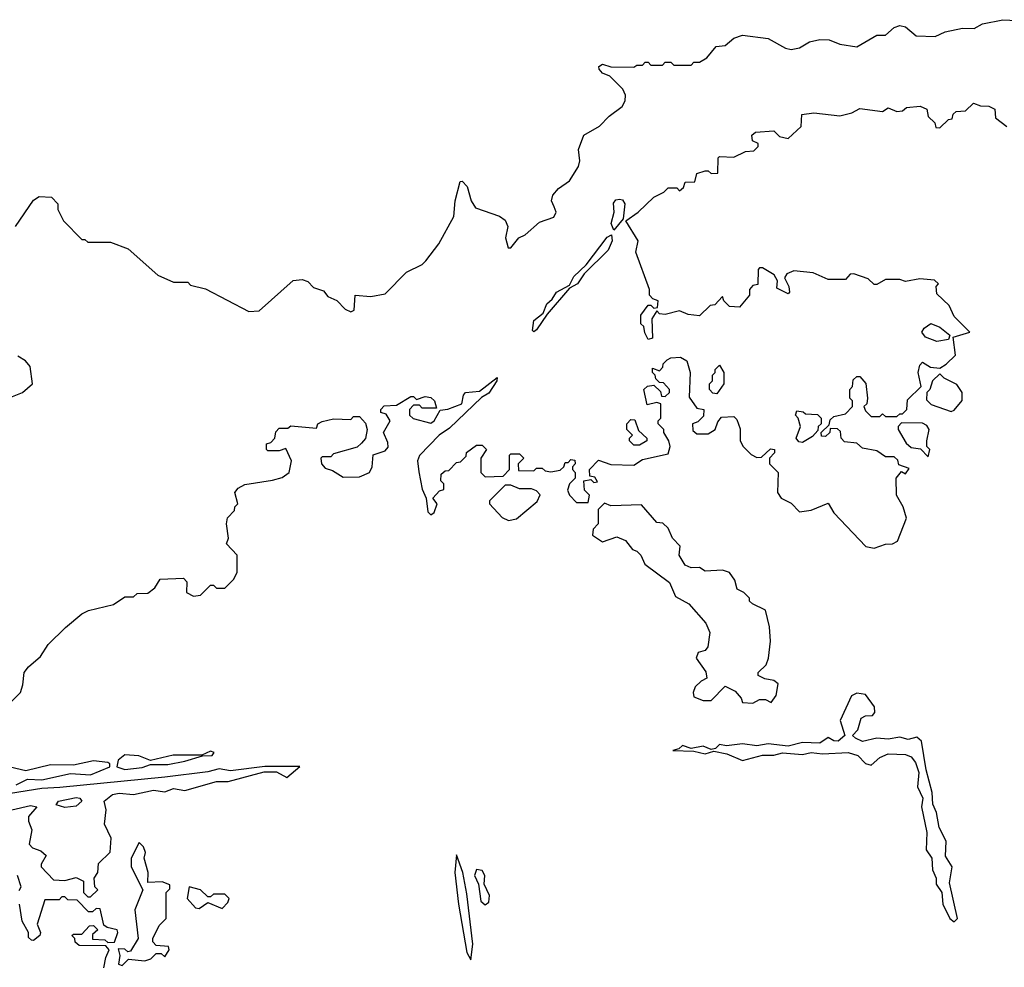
# Model space of a CAD drawing. Extents: x 2386423 to 2568864, y 578392 to 761999.
# Tile 81 of 256: x 2506567 to 2510011, y 610104 to 613419. Entities that reach past the tile are written whole.
import ezdxf

# ---------------------------------------------------------------- set-up
doc = ezdxf.new("R2010")
doc.units = 0

msp = doc.modelspace()

# ---------------------------------------------------------------- linework, layer by layer
at = {"layer": '0CON05XD'}
for points in [[(2506552.5, 612695), (2506615, 612787.5), (2506635, 612800), (2506678.3, 612798.3), (2506700, 612775), (2506700, 612755), (2506720, 612715), (2506785, 612650), (2506795, 612650), (2506805, 612640), (2506885, 612640), (2506946.7, 612616.7), (2507050, 612525), (2507105, 612500), (2507155, 612500), (2507165, 612490), (2507217, 612477), (2507368.3, 612398.3), (2507405, 612400), (2507523.8, 612506.2), (2507555, 612510), (2507575, 612502.5), (2507595, 612481.2), (2507630, 612470), (2507645, 612450), (2507675.8, 612435.8), (2507705, 612406.2), (2507725, 612396.7), (2507737.5, 612402.5), (2507740, 612455), (2507795, 612450), (2507845, 612460), (2507920, 612535), (2507975, 612562.5), (2507987.5, 612575), (2508032.5, 612635), (2508085, 612730), (2508090, 612785), (2508107.5, 612852.5), (2508115, 612853.3), (2508132, 612835), (2508145.7, 612785), (2508160.7, 612760.7), (2508245, 612731.2), (2508265, 612717.5), (2508273.8, 612695), (2508266.7, 612655), (2508275, 612620), (2508285, 612620), (2508312.5, 612655), (2508335, 612666.2), (2508385, 612710.8), (2508435, 612727.5), (2508443.2, 612745), (2508435.9, 612764.1), (2508427.1, 612785), (2508431.2, 612805), (2508452.1, 612827.9), (2508490.6, 612855), (2508521.4, 612905), (2508525.8, 612925), (2508522, 612965), (2508540, 613015), (2508595, 613046), (2508628.8, 613081.2), (2508674, 613115), (2508684.3, 613135), (2508685.7, 613155), (2508676, 613175), (2508630.8, 613220.8), (2508605, 613231.2), (2508593.3, 613245), (2508592.5, 613255), (2508605, 613262.5), (2508635, 613253.3), (2508715, 613252.5), (2508725, 613260), (2508745, 613260), (2508755, 613270), (2508765, 613270), (2508775, 613260), (2508815, 613260), (2508825, 613270), (2508845, 613270), (2508855, 613260), (2508915, 613260), (2508925, 613270), (2508945, 613270), (2508970, 613285), (2509002.5, 613325), (2509035, 613328.8), (2509065, 613354.2), (2509095, 613364.3), (2509185, 613353.3), (2509245, 613319.4), (2509265, 613314.4), (2509295, 613320), (2509328.9, 613341.1), (2509365, 613349.6), (2509397.9, 613347.9), (2509435, 613333.3), (2509495, 613323.9), (2509565, 613364.3), (2509595, 613364), (2509625, 613391.2), (2509645, 613398), (2509665, 613393.3), (2509702, 613362), (2509769.4, 613359.4), (2509803.8, 613376.2), (2509865, 613388.7), (2509905, 613387.5), (2509935, 613404.4), (2510005, 613418.6), (2510055, 613416)], [(2508365, 611840), (2508375, 611850), (2508395, 611850), (2508405, 611840), (2508425, 611837.5), (2508457, 611843), (2508470, 611855), (2508475, 611870), (2508485, 611870), (2508495, 611880), (2508508.3, 611878.3), (2508510, 611865), (2508500, 611855), (2508500, 611845), (2508510, 611835), (2508510, 611815), (2508490, 611795), (2508483, 611773), (2508490, 611755), (2508515, 611730), (2508555, 611730), (2508560, 611755), (2508543, 611773), (2508540, 611805), (2508565, 611810), (2508575, 611800), (2508588.3, 611801.7), (2508578.3, 611818.3), (2508561.7, 611821.7), (2508560, 611845), (2508591.7, 611878.3), (2508635, 611862.5), (2508715, 611860), (2508745, 611880), (2508835, 611900), (2508842.5, 611925), (2508837.5, 611945), (2508820, 611975), (2508820, 611985), (2508800, 612005), (2508800, 612015), (2508810, 612025), (2508810, 612075), (2508795, 612080), (2508761.7, 612071.7), (2508750, 612125), (2508763, 612137), (2508785, 612140), (2508808.3, 612118.3), (2508811.7, 612101.7), (2508825, 612100), (2508840, 612115), (2508840, 612125), (2508818.3, 612148.3), (2508805, 612150), (2508791.7, 612161.7), (2508790, 612175), (2508780, 612185), (2508780, 612200), (2508805, 612190), (2508816.7, 612203.3), (2508817.5, 612215), (2508831.7, 612228.3), (2508844.2, 612235.8), (2508877.7, 612237.7), (2508900, 612225), (2508912.5, 612185), (2508908.3, 612098.3), (2508935, 612060), (2508960, 612055), (2508958.3, 612031.7), (2508938.3, 612011.7), (2508920, 612005), (2508921.7, 611981.7), (2508935, 611970), (2508975, 611970), (2509000, 611985), (2509008.3, 612011.7), (2509021.7, 612028.3), (2509065, 612030), (2509075, 612020), (2509087, 611987), (2509087.5, 611945), (2509097.5, 611925), (2509125, 611897.5), (2509145, 611887.5), (2509161.7, 611888.3), (2509193, 611917), (2509207.5, 611915), (2509207, 611903), (2509190, 611885), (2509190, 611865), (2509220, 611835), (2509217.5, 611765), (2509230, 611745), (2509265, 611727.5), (2509295, 611697.5), (2509335, 611703.3), (2509395, 611727.5), (2509415, 611693.3), (2509526.1, 611576.1), (2509555, 611570), (2509595, 611583.8), (2509620, 611585), (2509637.5, 611595), (2509668.8, 611675), (2509656.7, 611715), (2509633.8, 611755), (2509632.5, 611815), (2509651.7, 611838.3), (2509665, 611830), (2509678.3, 611848.3), (2509641.7, 611861.7), (2509638.3, 611878.3), (2509625, 611890), (2509595, 611890), (2509565, 611910), (2509515, 611920), (2509495, 611937.5), (2509451.7, 611941.7), (2509440, 611955), (2509438.3, 611978.3), (2509427, 611987), (2509401.7, 611988.3), (2509400, 611975), (2509385, 611960), (2509371.7, 611961.7), (2509370, 611975), (2509398.3, 612001.7), (2509401.7, 612018.3), (2509415, 612030), (2509455, 612040), (2509480, 612065), (2509480, 612085), (2509470, 612095), (2509470, 612125), (2509480, 612135), (2509481.7, 612158.3), (2509495, 612170), (2509505, 612170), (2509526.4, 612146.4), (2509532.5, 612095), (2509530, 612075), (2509520, 612065), (2509525, 612050), (2509545, 612030), (2509575, 612030), (2509585, 612040), (2509595, 612030), (2509635, 612030), (2509645, 612040), (2509655, 612040), (2509670, 612055), (2509671.7, 612088.3), (2509720, 612135), (2509710, 612185), (2509715, 612210), (2509725, 612220), (2509753, 612203), (2509785, 612200), (2509807, 612213), (2509840, 612245), (2509831.7, 612308.3), (2509890, 612325), (2509835, 612380), (2509818.3, 612418.3), (2509775, 612460), (2509772.5, 612485), (2509780, 612495), (2509767, 612507), (2509715, 612512.5), (2509665, 612503.3), (2509645, 612510), (2509595, 612510), (2509565, 612492.5), (2509555, 612492.5), (2509535, 612512.5), (2509485, 612530), (2509471.7, 612528.3), (2509455, 612510), (2509395, 612510), (2509342.5, 612532.5), (2509275, 612540), (2509250.7, 612529.3), (2509242.5, 612515), (2509256.7, 612485), (2509260, 612465), (2509255, 612460), (2509215, 612480), (2509217.5, 612505), (2509206.4, 612526.4), (2509165, 612550), (2509155, 612550), (2509150, 612545), (2509148.3, 612491.7), (2509131.7, 612488.3), (2509120, 612475), (2509120, 612455), (2509085, 612412.5), (2509050, 612415), (2509030, 612435), (2509025, 612450), (2508998.3, 612421.7), (2508981.7, 612418.3), (2508945, 612382.5), (2508905, 612387.5), (2508875, 612400), (2508825, 612387.5), (2508805, 612390), (2508795, 612400), (2508778.3, 612371.7), (2508780, 612305), (2508765, 612300), (2508753, 612323), (2508750, 612345), (2508740, 612355), (2508740, 612385), (2508765, 612420), (2508775, 612420), (2508785, 612410), (2508798.3, 612411.7), (2508800, 612435), (2508781.7, 612441.7), (2508770, 612455), (2508770, 612475), (2508722.5, 612605), (2508730, 612645), (2508686.7, 612715), (2508730, 612745), (2508785, 612798), (2508820, 612815), (2508835, 612830), (2508865, 612830), (2508875, 612820), (2508888.3, 612831.7), (2508895, 612850), (2508928.3, 612851.7), (2508935, 612880), (2508965, 612890), (2508975, 612890), (2508985, 612880), (2509008.3, 612881.7), (2509010, 612935), (2509015, 612940), (2509065, 612937.5), (2509105, 612957.5), (2509135, 612960), (2509150, 612975), (2509150, 612985), (2509130, 612995), (2509127.5, 613015), (2509140, 613025), (2509205, 613030), (2509225, 613010), (2509255, 613002.5), (2509300, 613045), (2509303, 613087), (2509345, 613092.5), (2509435, 613082.5), (2509477, 613093), (2509505, 613107.5), (2509585, 613097.5), (2509605, 613110), (2509635, 613097.5), (2509655, 613100), (2509668.3, 613111.7), (2509716.4, 613116.4), (2509740, 613105), (2509745, 613080), (2509768.3, 613058.3), (2509771.7, 613041.7), (2509785, 613040), (2509815, 613070), (2509828.3, 613071.7), (2509831.7, 613088.3), (2509842.5, 613097.5), (2509875, 613100), (2509903, 613127), (2509927, 613117), (2509956.4, 613116.4), (2509977.5, 613105), (2509980, 613075), (2510020, 613045)], [(2508645, 612682.5), (2508636.1, 612706.1), (2508646.2, 612745), (2508643.6, 612776.4), (2508651.7, 612788.3), (2508665, 612791.2), (2508675, 612788.8), (2508684, 612775), (2508677.5, 612722.5), (2508645, 612682.5)], [(2508365, 612326.7), (2508360.8, 612330.8), (2508365, 612366.2), (2508397.5, 612392.5), (2508411.2, 612425), (2508429.4, 612440.6), (2508444.3, 612465.7), (2508490, 612490), (2508505, 612520), (2508548.8, 612561.2), (2508622.1, 612657.9), (2508636.4, 612666.4), (2508639.4, 612645), (2508625, 612612), (2508540.9, 612529.1), (2508517.5, 612495), (2508490, 612480), (2508411.7, 612388.3), (2508375, 612334.2), (2508365, 612326.7)], [(2509775, 612293.3), (2509735, 612307.5), (2509722.5, 612325), (2509730.7, 612339.3), (2509753.6, 612356.4), (2509785, 612342.5), (2509820, 612315), (2509815, 612300), (2509775, 612293.3)], [(2506525, 612093.3), (2506577.5, 612115), (2506612.5, 612145), (2506603.3, 612205), (2506587.5, 612225), (2506561.2, 612241.2)], [(2509005, 612110), (2508991.7, 612111.7), (2508980, 612125), (2508980, 612145), (2508990, 612155), (2508990, 612175), (2509000, 612185), (2509000, 612195), (2509015, 612210), (2509030, 612185), (2509030, 612145), (2509005, 612110)], [(2506530, 611025), (2506570, 611065), (2506578.3, 611091.7), (2506582.5, 611135), (2506597.5, 611155), (2506639.5, 611190.5), (2506667, 611233), (2506727, 611293), (2506785, 611340), (2506808.3, 611351.7), (2506895, 611373.3), (2506935, 611400), (2506965, 611400), (2506978.3, 611411.7), (2507015, 611412.5), (2507039.3, 611430.7), (2507058.3, 611461.7), (2507140, 611465), (2507151.7, 611451.7), (2507150, 611415), (2507175, 611402.5), (2507200, 611405), (2507235, 611440), (2507245, 611440), (2507255, 611430), (2507285, 611430), (2507315, 611460), (2507327.5, 611485), (2507327.5, 611545), (2507290, 611585), (2507297.5, 611605), (2507290, 611655), (2507293.9, 611676.1), (2507318.3, 611701.7), (2507320, 611715), (2507330, 611725), (2507320, 611765), (2507330.7, 611779.3), (2507355, 611792.5), (2507451.7, 611808.3), (2507485, 611817.5), (2507510, 611835), (2507517.5, 611875), (2507498.3, 611918.3), (2507475, 611910), (2507435, 611910), (2507430, 611915), (2507430, 611935), (2507445, 611940), (2507460, 611955), (2507463, 611977), (2507475, 611990), (2507505, 611990), (2507515, 611997.5), (2507605, 611990), (2507610, 612005), (2507625, 612012.5), (2507665, 612022.5), (2507725, 612020), (2507735, 612030), (2507755, 612030), (2507777, 612007), (2507782.5, 611985), (2507777, 611953), (2507763, 611937), (2507747, 611923), (2507665, 611900), (2507655, 611890), (2507625, 611890), (2507620, 611885), (2507622.5, 611865), (2507635, 611850), (2507661.7, 611841.7), (2507698.3, 611818.3), (2507755, 611820), (2507790, 611835), (2507800, 611855), (2507803, 611897), (2507845, 611910), (2507856.4, 611923.6), (2507855, 611940), (2507840, 611975), (2507862.5, 612015), (2507848.3, 612038.3), (2507830, 612045), (2507830, 612055), (2507841.7, 612068.3), (2507885, 612070), (2507935, 612100), (2507945, 612100), (2507955, 612090), (2507985, 612100), (2508005, 612097.5), (2508017.5, 612085), (2508025, 612060), (2507975, 612060), (2507965, 612070), (2507945, 612070), (2507930, 612055), (2507930, 612035), (2507943, 612023), (2508005, 612007.5), (2508016.7, 612015), (2508037.5, 612052.5), (2508065, 612056), (2508113.8, 612075), (2508118.8, 612105), (2508125.8, 612114.2), (2508175, 612119.2), (2508236.7, 612166.7), (2508236, 612155), (2508207.9, 612112.1), (2508182.5, 612097.5), (2508069.8, 611990.2), (2508034, 611965), (2507965, 611894.3), (2507958.9, 611875), (2507963.1, 611836.9), (2507975, 611776.7), (2507988.8, 611745), (2507995, 611697.5), (2508005, 611686.7), (2508016.7, 611695), (2508027.5, 611725), (2508012.5, 611745), (2508035, 611770), (2508050, 611775), (2508050, 611795), (2508040, 611805), (2508041.7, 611828.3), (2508055, 611840), (2508068.3, 611841.7), (2508095, 611870), (2508108.3, 611871.7), (2508128.3, 611891.7), (2508130, 611905), (2508165, 611930), (2508185, 611930), (2508200, 611915), (2508180, 611885), (2508180, 611835), (2508195, 611820), (2508258.3, 611821.7), (2508280, 611845), (2508280, 611895), (2508285, 611900), (2508315, 611900), (2508330, 611885), (2508310, 611865), (2508311.7, 611841.7), (2508365, 611840)], [(2509825, 612047.5), (2509835, 612052.5), (2509863.6, 612086.4), (2509863.3, 612115), (2509845, 612142.5), (2509800, 612165), (2509785, 612180), (2509760, 612155), (2509750, 612125), (2509740, 612115), (2509738.3, 612088.3), (2509755, 612072.5), (2509825, 612047.5)], [(2509305, 611940), (2509291.7, 611941.7), (2509282.5, 611955), (2509297.5, 611995), (2509290, 612025), (2509280, 612035), (2509285, 612050), (2509307, 612047), (2509315, 612040), (2509357, 612037), (2509370, 612025), (2509370, 612005), (2509360, 611995), (2509358.3, 611981.7), (2509340, 611960), (2509305, 611940)], [(2508735, 611930), (2508715, 611930), (2508700, 611945), (2508700, 611955), (2508710, 611965), (2508690, 611985), (2508690, 612005), (2508705, 612020), (2508718.3, 612018.3), (2508731.7, 611981.7), (2508760, 611955), (2508760, 611945), (2508735, 611930)], [(2509745, 611890), (2509750, 611915), (2509740, 611925), (2509740, 611945), (2509747.5, 611985), (2509739.3, 611999.3), (2509725, 612007.5), (2509651.7, 612008.3), (2509640, 611995), (2509640, 611985), (2509667, 611937), (2509685, 611922.5), (2509717.5, 611917.5), (2509745, 611890)], [(2508277, 611667), (2508305, 611672.5), (2508376.4, 611733.6), (2508387, 611757), (2508375, 611770), (2508357, 611777), (2508315, 611777.5), (2508285, 611790), (2508265, 611790), (2508210, 611735), (2508210, 611725), (2508255, 611677.5), (2508277, 611667)], [(2509131.7, 611028.3), (2509155, 611040), (2509175, 611040), (2509195, 611030), (2509212.5, 611055), (2509220, 611095), (2509205, 611107.5), (2509173, 611113), (2509150, 611125), (2509150, 611135), (2509178.3, 611161.7), (2509186.2, 611185), (2509192.5, 611245), (2509190, 611295), (2509175, 611352.5), (2509130, 611375), (2509120, 611385), (2509120, 611395), (2509100, 611415), (2509077, 611427), (2509067.7, 611457.7), (2509050, 611485), (2509025, 611492.5), (2508965, 611490), (2508945, 611502.5), (2508915, 611501.2), (2508895, 611510), (2508873.8, 611545), (2508877, 611577), (2508850, 611605), (2508835, 611640), (2508817, 611657), (2508795, 611660), (2508741.7, 611721.7), (2508635, 611717.5), (2508613, 611727), (2508590, 611705), (2508590, 611655), (2508573.3, 611636.7), (2508570, 611615), (2508605, 611592.5), (2508655, 611610), (2508686.4, 611596.4), (2508710, 611565), (2508725, 611560), (2508740, 611545), (2508753.6, 611513.6), (2508839.3, 611449.3), (2508860.7, 611400.7), (2508907.5, 611375), (2508967.3, 611307.3), (2508981.2, 611275), (2508973.3, 611225), (2508965, 611212.5), (2508940, 611205), (2508932.5, 611185), (2508967, 611137), (2508970, 611115), (2508950, 611105), (2508930, 611085), (2508922.5, 611065), (2508925, 611050), (2508957, 611037), (2508985, 611037.5), (2509035, 611087.5), (2509069.3, 611069.3), (2509090, 611045), (2509095, 611030), (2509131.7, 611028.3)], [(2509835, 610263.3), (2509846.7, 610275), (2509819.5, 610399.5), (2509828.8, 610455), (2509805, 610492.5), (2509807.5, 610545), (2509783.1, 610593.1), (2509773.3, 610645), (2509760.6, 610675), (2509758.9, 610715), (2509737.8, 610795), (2509720.6, 610895), (2509705, 610908.6), (2509675, 610900.6), (2509645, 610908.6), (2509605, 610901.5), (2509565, 610905.8), (2509515, 610893.1), (2509490, 610905), (2509480, 610915), (2509498, 610935), (2509510, 610975), (2509525, 610983.3), (2509550, 610985), (2509557.5, 610995), (2509556.7, 611015), (2509525, 611057.5), (2509495, 611063.3), (2509476.7, 611053.3), (2509437, 610967), (2509453.3, 610915), (2509430, 610895), (2509415, 610895.7), (2509395, 610907.5), (2509365, 610887.5), (2509305, 610890.6), (2509255, 610877.1), (2509185, 610885.7), (2509145, 610878.2), (2509095, 610885.8), (2509038.6, 610878.6), (2509015, 610883.3), (2509001.2, 610868.8), (2508985, 610866), (2508957, 610877), (2508915, 610868.8), (2508885, 610880), (2508872.5, 610867.5), (2508851.7, 610861.7), (2508925, 610860), (2508965, 610850.8), (2508995, 610860), (2509040.3, 610850.3), (2509095, 610827.5), (2509165, 610845.7), (2509205, 610845.8), (2509235, 610854), (2509305, 610848.6), (2509335, 610855.7), (2509375, 610850), (2509464.7, 610854.7), (2509498, 610845), (2509525, 610816.2), (2509545, 610811.2), (2509575, 610838.1), (2509605, 610850), (2509665, 610848.5), (2509685, 610840), (2509700.6, 610820.6), (2509712.2, 610785), (2509707.5, 610735), (2509725.8, 610695), (2509720.8, 610665), (2509740, 610575), (2509737.8, 610515), (2509757.5, 610485), (2509760, 610445), (2509771.9, 610415), (2509772.9, 610395), (2509791.9, 610365), (2509795.6, 610325), (2509820, 610275), (2509835, 610263.3)], [(2506935, 610796.2), (2506995, 610802.7), (2507025, 610813.6), (2507085, 610813.4), (2507145, 610824.6), (2507206.4, 610843.6), (2507240, 610845), (2507247.5, 610855), (2507235, 610860), (2507203.6, 610846.4), (2507104.4, 610845.6), (2507025, 610827.5), (2506983.5, 610843.5), (2506935, 610847.5), (2506911.2, 610828.8), (2506906.7, 610805), (2506935, 610796.2)], [(2506555, 610742), (2506595, 610762.2), (2506645, 610759.1), (2506745, 610782.1), (2506815, 610777.5), (2506882.5, 610805), (2506882.5, 610815), (2506875, 610820), (2506825, 610826), (2506755, 610811.4), (2506675, 610812), (2506589.2, 610790.8), (2506533.6, 610803.6)], [(2506540, 610655), (2506605, 610669.2), (2506626.7, 610665), (2506598.3, 610631.7), (2506597.5, 610615), (2506610, 610585), (2506600, 610535), (2506611.7, 610521.7), (2506640.7, 610510.7), (2506660, 610495), (2506642.5, 610465), (2506642.5, 610455), (2506685, 610410), (2506725, 610407.5), (2506765, 610417.5), (2506790, 610405), (2506790, 610365), (2506805, 610350), (2506815, 610350), (2506840, 610375), (2506830, 610385), (2506827.5, 610415), (2506840, 610435), (2506843, 610467), (2506883.3, 610506.7), (2506887.5, 610555), (2506863.8, 610605), (2506870, 610655), (2506862.5, 610685), (2506892.2, 610707.8), (2506915, 610713.3), (2506965, 610708), (2507035, 610723.8), (2507075, 610717.5), (2507105, 610728.8), (2507145, 610722.5), (2507255, 610754), (2507296.1, 610753.9), (2507422.7, 610787.3), (2507465, 610788), (2507501.7, 610768.3), (2507546.7, 610806.7), (2507425, 610806.1), (2507305, 610790.6), (2507265, 610797.8), (2507225, 610787.3), (2507075, 610769.4), (2506707.6, 610732.4), (2506645, 610729.6), (2506535, 610711.3)], [(2506725, 610662.5), (2506695, 610672.5), (2506702.5, 610685), (2506765, 610698.2), (2506778, 610695), (2506784, 610685), (2506765, 610668), (2506725, 610662.5)], [(2506925, 610110), (2506947.5, 610132.5), (2507005, 610126), (2507026.1, 610133.9), (2507045, 610152.5), (2507061.7, 610151.7), (2507075, 610140), (2507090, 610165), (2507087, 610177), (2507045, 610180), (2507033.3, 610193.3), (2507032.5, 610205), (2507055, 610250), (2507080, 610275), (2507080, 610365), (2507091.7, 610378.3), (2507091.7, 610391.7), (2507065, 610402.5), (2507015, 610400), (2507016.7, 610435), (2507002.5, 610485), (2507007.5, 610505), (2507000, 610525), (2506985, 610540), (2506956.7, 610485), (2506956.7, 610455), (2506997.5, 610375), (2506970, 610305), (2506981.2, 610205), (2506955, 610160), (2506945, 610157.5), (2506935, 610166.7), (2506911.7, 610168.3), (2506917.5, 610145), (2506912.5, 610115), (2506925, 610110)], [(2508145, 610130), (2508151.5, 610185), (2508131.2, 610361.2), (2508117.5, 610435), (2508095, 610496.7), (2508088.5, 610435), (2508101.5, 610325), (2508131.2, 610155), (2508145, 610130)], [(2508195, 610322.5), (2508208.1, 610331.9), (2508210.8, 610355), (2508191.2, 610395), (2508194.2, 610425), (2508185, 610442), (2508165, 610446), (2508157.8, 610425), (2508171.5, 610395), (2508180, 610335), (2508195, 610322.5)], [(2506565, 610372.5), (2506572.5, 610385), (2506560, 610425)], [(2507275, 610310), (2507295, 610330), (2507300, 610345), (2507285, 610360), (2507245, 610360), (2507235, 610350), (2507225, 610350), (2507200, 610375), (2507160, 610385), (2507152.5, 610345), (2507181.7, 610311.7), (2507195, 610310), (2507225, 610330), (2507275, 610310)], [(2506861.7, 610101.7), (2506868.3, 610138.3), (2506880, 610165), (2506868.3, 610178.3), (2506775, 610180), (2506761.7, 610191.7), (2506760, 610205), (2506750, 610215), (2506755, 610220), (2506785, 610220), (2506811.7, 610248.3), (2506825, 610250), (2506840, 610235), (2506821.7, 610218.3), (2506821.7, 610201.7), (2506865, 610200), (2506875, 610190), (2506898.3, 610191.7), (2506910, 610225), (2506907.5, 610235), (2506873, 610243), (2506861.7, 610251.7), (2506848.3, 610308.3), (2506835, 610310), (2506821.7, 610298.3), (2506808.3, 610298.3), (2506768.3, 610338.3), (2506735, 610340), (2506725, 610350), (2506715, 610350), (2506705, 610340), (2506655, 610340), (2506628.8, 610255), (2506640, 610225), (2506637.5, 610215), (2506615, 610197.5), (2506608.3, 610198.3), (2506598.3, 610208.3), (2506597.5, 610225), (2506576, 610265), (2506566.7, 610325)]]:
    msp.add_lwpolyline(points, dxfattribs=at)

doc.saveas('drawing.dxf')
